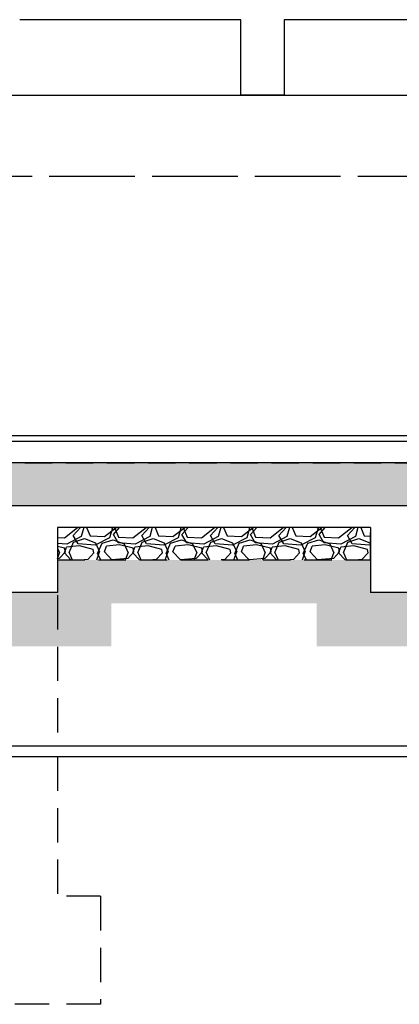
# Model space of a CAD drawing. Header units: millimetres. Extents: x 113048 to 489828, y -130780 to 23393.
# Tile 18 of 98: x 145126 to 148642, y -69226 to -60114. Entities that reach past the tile are written whole.
import ezdxf

# ---------------------------------------------------------------- set-up
doc = ezdxf.new("R2010")
doc.units = ezdxf.units.MM
doc.header["$LTSCALE"] = 100
doc.linetypes.add('Hidden', pattern=[9.524999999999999, 6.35, -3.175])
doc.linetypes.add('HIDDEN2', pattern=[4.762499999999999, 3.175, -1.5875])
for name, color, linetype in [('+C-160', 160, 'Hidden'), ('DLN280__', 3, 'Continuous'), ('HATCH', 8, 'Continuous'), ('INTWALL', 7, 'Continuous'), ('LEVEL', 7, 'Continuous')]:
    doc.layers.add(name, color=color, linetype=linetype)

# ---------------------------------------------------------------- blocks, each defined once
blk = doc.blocks.new('A$C713849A3')
at = {"layer": '+C-160'}
h = blk.add_hatch(dxfattribs=at)
h.set_pattern_fill('AR-SAND', color=256, scale=2, angle=-0.3501958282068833)
h.set_pattern_definition([(168.5000000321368, (-227455.4697846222, 33716.18290042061), (-71.77354178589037, -66.6319125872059), [0, -77.216, 0, -86.35999999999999, 0, -82.54999999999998]), (138.5000000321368, (-227455.4697846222, 33716.18290042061), (-167.1817158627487, -26.20401031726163), [0, -41.656, 0, -69.59599999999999, 0, -26.67]), (98.50000003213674, (-227414.4765921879, 33669.02562688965), (-104.0044687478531, 119.2053282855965), [0, -25.39999999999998, 0, -91.43999999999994, 0, -119.3799999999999]), (88.50000003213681, (-227414.4765921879, 33669.02562688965), (-133.8370002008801, 86.001714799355), [0, -12.69999999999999, 0, -59.94399999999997, 0, -68.57999999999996])])
h.paths.add_polyline_path([(-42455.06986475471, 33166.18289231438), (-127105.4697727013, 33166.18290781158), (-127105.4697727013, 33566.1829118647), (-42455.06986487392, 33566.18289636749)])
h = blk.add_hatch(dxfattribs=at)
h.set_pattern_fill('GRAVEL', color=256, scale=24.99999999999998, angle=-2.097639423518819e-10)
h.set_pattern_definition([(228.0127874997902, (-92951.24721026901, 101953.7090856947), (-5080.000000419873, -5714.999999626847), [85.43035999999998, -8457.620909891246]), (184.9697409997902, (-93008.39721036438, 101890.2090859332), (7619.999996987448, 635.0000361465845), [146.6011799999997, -14513.51222338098]), (132.5104470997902, (-93154.44721055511, 101877.5090858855), (6350.000002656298, -6984.999997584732), [103.37038, -10233.68069852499]), (267.2736889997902, (-93402.09721041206, 101718.7590858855), (635.0000013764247, 12699.99999993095), [133.5011299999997, -13216.60935643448]), (292.8336541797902, (-93408.4472104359, 101585.4090859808), (-3175.000000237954, 7619.999999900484), [130.9084249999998, -12959.95193633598]), (357.2736889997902, (-93357.6472106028, 101464.7590861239), (-12699.99999993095, 635.0000013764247), [133.5011299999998, -13216.60935643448]), (37.69424046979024, (-93224.29721057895, 101458.4090859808), (-8254.999999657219, -6350.00000044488), [176.5484149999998, -17478.27882856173]), (72.25532836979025, (-93084.59721053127, 101566.3590862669), (4445.000001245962, 13969.99999960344), [166.6798799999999, -16501.31415047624]), (121.4295656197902, (-93033.79721069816, 101725.1090860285), (-5080.000000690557, 8254.9999995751), [133.9532499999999, -13261.386424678]), (175.2363582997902, (-93103.64721048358, 101839.4090859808), (6984.999999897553, -635.0000011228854), [152.9283199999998, -7493.48423749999]), (222.3974377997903, (-93256.04721057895, 101852.1090857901), (-7619.999999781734, -6985.0000002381), [197.7694799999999, -19579.19312804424]), (138.8140748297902, (-92773.44721055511, 101712.4090859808), (-4444.999999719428, 3810.000000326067), [67.50113499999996, -6682.641456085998]), (171.4692343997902, (-92824.24721038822, 101756.8590862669), (8255.00000021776, -1269.999998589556), [128.4204949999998, -12713.65974925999]), (224.9999999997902, (-92951.24721050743, 101775.9090859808), (-2.324725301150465e-09, -635.0000000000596), [89.80233499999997, -808.2232771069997]), (203.1985905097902, (-92995.69721067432, 101852.1090862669), (3175.00000009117, 1269.999999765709), [48.36032999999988, -4787.655592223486]), (291.8014094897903, (-93040.14721036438, 101833.0590860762), (-635.0000001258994, 1904.999999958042), [68.39140499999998, -3351.188247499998]), (30.96375652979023, (-93014.74721038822, 101769.5590860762), (1905.000000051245, 1269.999999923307), [111.0799149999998, -3591.574538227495]), (161.5650511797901, (-92919.49721026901, 101826.7090856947), (1270.000000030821, -634.9999999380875), [80.3217849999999, -1927.724529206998]), (16.38954033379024, (-93408.4472104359, 101833.0590860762), (6350.000000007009, 1904.999999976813), [112.5219999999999, -11139.70666813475]), (70.34617593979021, (-93300.49721038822, 101864.8090860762), (-2540.000000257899, -6984.9999999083), [94.39973499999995, -9345.553919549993]), (293.1985905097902, (-92919.49721050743, 101953.7090859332), (-1269.999999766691, 3175.000000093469), [96.72002499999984, -4739.295897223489]), (343.6104596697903, (-92881.39721036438, 101864.8090855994), (-6350.000000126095, 1904.999999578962), [112.5219999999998, -11139.70666813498]), (339.4439547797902, (-93408.44721031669, 101439.3590857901), (-3174.999999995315, 1270.000000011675), [108.5087999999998, -5316.933578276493]), (294.7751405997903, (-93306.84721053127, 101401.2590861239), (-3175.00000375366, 6984.999998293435), [90.91802999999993, -9000.898345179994]), (66.8014094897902, (-92913.14721036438, 101318.7090861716), (1269.999999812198, 3175.000000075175), [96.72002499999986, -4739.295897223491]), (17.35402463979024, (-92875.04721057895, 101407.6090860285), (-8254.999999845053, -2540.000000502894), [106.4456849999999, -10538.09399504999]), (69.44395477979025, (-93224.29721045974, 101318.7090861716), (-1270.000000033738, -3174.999999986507), [54.25439999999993, -5371.187978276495]), (101.3099324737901, (-92951.24721038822, 101318.7090861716), (-634.999999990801, 2540.000000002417), [32.37864999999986, -3205.498741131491]), (165.9637565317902, (-92957.59721053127, 101350.4590859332), (1904.999999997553, -635.0000000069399), [130.9084249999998, -2487.263647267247]), (186.0090059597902, (-93084.59721053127, 101382.2090859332), (6349.999999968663, 635.0000003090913), [121.3167499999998, -12010.34121583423]), (303.6900675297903, (-93014.74721038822, 101712.4090857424), (-635.0000000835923, 1269.99999995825), [91.58096999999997, -2197.944089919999]), (353.1572265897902, (-92963.94721055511, 101636.2090861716), (10795.00000006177, -1269.999999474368), [159.8891899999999, -15829.00226625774]), (60.94539589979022, (-92805.1972104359, 101617.1590859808), (-2540.000000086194, -4444.999999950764), [65.37705999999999, -6472.348079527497]), (90, (-92773.44721055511, 101674.3090860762), (-634.9999999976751, 635.0000000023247), [38.09999999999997, -596.8999999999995]), (120.2564371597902, (-93097.29721034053, 101401.2590861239), (2539.999999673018, -4445.000000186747), [88.21673999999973, -8733.485193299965]), (48.01278749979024, (-93141.74721050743, 101477.4590859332), (5080.000000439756, 5714.999999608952), [170.8607199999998, -8372.190549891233]), (359.9999999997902, (-93027.44721055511, 101604.4590856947), (635.0000000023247, 634.9999999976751), [165.0999999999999, -469.8999999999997]), (325.30484649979, (-92862.34721053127, 101604.4590861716), (6350.000002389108, -4444.999996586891), [100.4023899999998, -9939.829181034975]), (254.0546040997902, (-92779.79721057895, 101547.3090860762), (-634.9999999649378, -2540.000000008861), [92.45726999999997, -4530.412509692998]), (207.6459753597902, (-92805.1972104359, 101458.4090859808), (-12065.00000046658, -6349.999999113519), [150.5362749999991, -14903.11610573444]), (175.4260787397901, (-92938.54721034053, 101388.5590860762), (-8254.999999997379, 635.0000000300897), [159.2573649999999, -15766.46161405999])])
h.paths.add_polyline_path([(-112705.4697225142, 32666.18290590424), (-109805.2829430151, 32666.1829092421), (-109805.2829433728, 32966.1829092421), (-112705.469722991, 32966.18290590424)])
for p, q in [((-111005.4697829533, 37666.18290375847, -1.435232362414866), (-113055.0960978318, 37666.18290256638, -1.435232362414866)), ((-111005.4697680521, 36966.44367145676, -1.435232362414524), (-111005.4697829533, 37666.18290638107, -1.435232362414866)), ((-110605.4697825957, 37666.18290590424, -1.435232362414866), (-110605.4697676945, 36966.44367145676, -1.435232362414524)), ((-108505.4697829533, 37666.18290471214, -1.435232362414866), (-110605.4697824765, 37666.18290399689, -1.435232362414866)), ((-119775.0699206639, 36966.18290280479, -1.435232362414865), (-106055.4697849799, 36966.18290328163, -1.435232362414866)), ((-110605.4697676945, 36966.44367121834, -1.435232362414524), (-111005.4697682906, 36966.44367097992, -1.435232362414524)), ((-110605.4697676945, 36966.44367145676, -1.435232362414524), (-111005.4697680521, 36966.44367145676, -1.435232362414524)), ((-42455.06985283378, 36216.18290304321, -1.435232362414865), (-119775.0699205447, 36216.18290352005, -1.435232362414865)), ((-42455.06986570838, 33816.18289922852, -1.43523241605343), (-127105.4697827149, 33816.18733452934, -1.435157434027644)), ((-127105.4697854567, 33766.1828746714, -1.435232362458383), (-42455.06986570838, 33766.18289589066, -1.434967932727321)), ((-42455.0698646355, 33566.18289922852, -1.43505607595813), (-127105.4697755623, 33566.18290971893, -1.435056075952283)), ((-42455.06986487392, 33166.18290590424, -1.43505607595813), (-127105.4697755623, 33166.18290590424, -1.435056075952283)), ((-109805.2829428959, 32966.18290685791, -1.435232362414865), (-112705.469722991, 32966.18290590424, -1.435232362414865)), ((-112705.469722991, 32966.18290590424, -1.435232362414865), (-112705.4697231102, 32366.18291019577, -1.435232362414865)), ((-109805.2829430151, 32966.18292450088, -1.435232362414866), (-109805.2829428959, 32366.18290685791, -1.435232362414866)), ((-112705.4697231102, 32366.18291019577, -1.435232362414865), (-113905.4697204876, 32366.18290971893, -1.435232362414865)), ((-109305.2829430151, 32366.18290733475, -1.435232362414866), (-109805.2829428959, 32366.18290685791, -1.435232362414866))]:
    blk.add_line(p, q, dxfattribs=at)
at = {"layer": '+C-160', "ltscale": 0.5}
for p, q in [((-112705.4697231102, 32816.18289946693, -1.435232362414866), (-112705.469722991, 30946.05438493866, -1.435232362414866)), ((-112705.4697227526, 30846.05438493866, -1.435232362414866), (-112705.4697227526, 29553.83794759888, -1.435232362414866)), ((-112305.0960977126, 29553.83794736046, -1.435232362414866), (-112705.4697226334, 29553.83794759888, -1.435232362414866)), ((-112305.0960977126, 29553.83794736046, -1.435232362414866), (-112305.0960977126, 28553.83794759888, -1.435232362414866)), ((-112305.0960977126, 28553.83794759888, -1.435232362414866), (-114305.0960980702, 28553.83794759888, -1.435232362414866))]:
    blk.add_line(p, q, dxfattribs=at)
at = {"layer": '+C-160', "ltscale": 0.4, "elevation": -1.435232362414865}
for points in [[(-42455.06986475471, 33166.18289231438), (-127105.4697727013, 33166.18290781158), (-127105.4697727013, 33566.1829118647), (-42455.06986487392, 33566.18289636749)], [(-112705.4697225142, 32666.18290590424), (-109805.2829430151, 32666.1829092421), (-109805.2829433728, 32966.1829092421), (-112705.469722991, 32966.18290590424)]]:
    blk.add_lwpolyline(points, close=True, dxfattribs=at)

msp = doc.modelspace()

# ---------------------------------------------------------------- hatches: boundary and pattern name
at = {"layer": 'HATCH'}
h = msp.add_hatch(dxfattribs=at)
h.set_pattern_fill('AR-SAND', color=1, scale=2, angle=-0.3501958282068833)
h.set_pattern_definition([(168.5000000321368, (30725.49497084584, -64063.52618355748), (-71.77354178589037, -66.6319125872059), [0, -77.216, 0, -86.35999999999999, 0, -82.54999999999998]), (138.5000000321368, (30725.49497084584, -64063.52618355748), (-167.1817158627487, -26.20401031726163), [0, -41.656, 0, -69.59599999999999, 0, -26.67]), (98.50000003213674, (30766.48816328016, -64110.68345708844), (-104.0044687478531, 119.2053282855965), [0, -25.39999999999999, 0, -91.43999999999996, 0, -119.3799999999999]), (88.50000003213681, (30766.48816328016, -64110.68345708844), (-133.8370002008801, 86.001714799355), [0, -12.69999999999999, 0, -59.94399999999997, 0, -68.57999999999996])])
h.paths.add_polyline_path([(215725.8948907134, -64613.52619166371), (131075.4949827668, -64613.5261761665), (131075.4949827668, -64213.52617211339), (215725.8948905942, -64213.52618761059)])
h = msp.add_hatch(dxfattribs=at)
h.set_pattern_fill('GRAVEL', color=1, scale=24.99999999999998, angle=-2.097639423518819e-10)
h.set_pattern_definition([(228.0127874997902, (165229.7175451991, 4174.000001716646), (-5080.000000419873, -5714.999999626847), [85.43035999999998, -8457.620909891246]), (184.9697409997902, (165172.5675451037, 4110.500001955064), (7619.999996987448, 635.0000361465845), [146.6011799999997, -14513.51222338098]), (132.5104470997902, (165026.517544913, 4097.800001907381), (6350.000002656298, -6984.999997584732), [103.37038, -10233.68069852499]), (267.2736889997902, (164778.867545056, 3939.050001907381), (635.0000013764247, 12699.99999993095), [133.5011299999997, -13216.60935643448]), (292.8336541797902, (164772.5175450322, 3805.700002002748), (-3175.000000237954, 7619.999999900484), [130.9084249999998, -12959.95193633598]), (357.2736889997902, (164823.3175448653, 3685.050002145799), (-12699.99999993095, 635.0000013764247), [133.5011299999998, -13216.60935643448]), (37.69424046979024, (164956.6675448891, 3678.700002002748), (-8254.999999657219, -6350.00000044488), [176.5484149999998, -17478.27882856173]), (72.25532836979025, (165096.3675449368, 3786.65000228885), (4445.000001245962, 13969.99999960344), [166.6798799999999, -16501.31415047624]), (121.4295656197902, (165147.1675447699, 3945.400002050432), (-5080.000000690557, 8254.9999995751), [133.9532499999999, -13261.386424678]), (175.2363582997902, (165077.3175449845, 4059.700002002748), (6984.999999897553, -635.0000011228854), [152.9283199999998, -7493.48423749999]), (222.3974377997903, (164924.9175448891, 4072.400001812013), (-7619.999999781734, -6985.0000002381), [197.7694799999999, -19579.19312804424]), (138.8140748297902, (165407.517544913, 3932.700002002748), (-4444.999999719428, 3810.000000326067), [67.50113499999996, -6682.641456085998]), (171.4692343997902, (165356.7175450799, 3977.15000228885), (8255.00000021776, -1269.999998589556), [128.4204949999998, -12713.65974925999]), (224.9999999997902, (165229.7175449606, 3996.200002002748), (-2.324725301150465e-09, -635.0000000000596), [89.80233499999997, -808.2232771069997]), (203.1985905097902, (165185.2675447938, 4072.40000228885), (3175.00000009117, 1269.999999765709), [48.36032999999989, -4787.655592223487]), (291.8014094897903, (165140.8175451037, 4053.350002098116), (-635.0000001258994, 1904.999999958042), [68.39140499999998, -3351.188247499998]), (30.96375652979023, (165166.2175450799, 3989.850002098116), (1905.000000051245, 1269.999999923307), [111.0799149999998, -3591.574538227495]), (161.5650511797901, (165261.4675451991, 4047.000001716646), (1270.000000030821, -634.9999999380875), [80.32178499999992, -1927.724529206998]), (16.38954033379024, (164772.5175450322, 4053.350002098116), (6350.000000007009, 1904.999999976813), [112.5219999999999, -11139.70666813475]), (70.34617593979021, (164880.4675450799, 4085.100002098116), (-2540.000000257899, -6984.9999999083), [94.39973499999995, -9345.553919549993]), (293.1985905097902, (165261.4675449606, 4174.000001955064), (-1269.999999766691, 3175.000000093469), [96.72002499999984, -4739.295897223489]), (343.6104596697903, (165299.5675451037, 4085.100001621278), (-6350.000000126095, 1904.999999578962), [112.5219999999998, -11139.70666813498]), (339.4439547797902, (164772.5175451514, 3659.650001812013), (-3174.999999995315, 1270.000000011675), [108.5087999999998, -5316.933578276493]), (294.7751405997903, (164874.1175449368, 3621.550002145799), (-3175.00000375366, 6984.999998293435), [90.91802999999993, -9000.898345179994]), (66.8014094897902, (165267.8175451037, 3539.000002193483), (1269.999999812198, 3175.000000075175), [96.72002499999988, -4739.295897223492]), (17.35402463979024, (165305.9175448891, 3627.900002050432), (-8254.999999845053, -2540.000000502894), [106.4456849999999, -10538.09399504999]), (69.44395477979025, (164956.6675450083, 3539.000002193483), (-1270.000000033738, -3174.999999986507), [54.25439999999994, -5371.187978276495]), (101.3099324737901, (165229.7175450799, 3539.000002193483), (-634.999999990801, 2540.000000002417), [32.37864999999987, -3205.498741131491]), (165.9637565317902, (165223.3675449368, 3570.750001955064), (1904.999999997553, -635.0000000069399), [130.9084249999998, -2487.263647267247]), (186.0090059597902, (165096.3675449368, 3602.500001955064), (6349.999999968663, 635.0000003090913), [121.3167499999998, -12010.34121583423]), (303.6900675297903, (165166.2175450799, 3932.700001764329), (-635.0000000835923, 1269.99999995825), [91.58096999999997, -2197.944089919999]), (353.1572265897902, (165217.017544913, 3856.500002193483), (10795.00000006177, -1269.999999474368), [159.8891899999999, -15829.00226625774]), (60.94539589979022, (165375.7675450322, 3837.450002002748), (-2540.000000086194, -4444.999999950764), [65.37705999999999, -6472.348079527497]), (90, (165407.517544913, 3894.600002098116), (-634.9999999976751, 635.0000000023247), [38.09999999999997, -596.8999999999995]), (120.2564371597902, (165083.6675451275, 3621.550002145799), (2539.999999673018, -4445.000000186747), [88.21673999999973, -8733.485193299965]), (48.01278749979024, (165039.2175449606, 3697.750001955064), (5080.000000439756, 5714.999999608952), [170.8607199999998, -8372.190549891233]), (359.9999999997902, (165153.517544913, 3824.750001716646), (635.0000000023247, 634.9999999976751), [165.0999999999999, -469.8999999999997]), (325.30484649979, (165318.6175449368, 3824.750002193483), (6350.000002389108, -4444.999996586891), [100.4023899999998, -9939.829181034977]), (254.0546040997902, (165401.1675448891, 3767.600002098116), (-634.9999999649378, -2540.000000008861), [92.45726999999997, -4530.412509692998]), (207.6459753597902, (165375.7675450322, 3678.700002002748), (-12065.00000046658, -6349.999999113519), [150.5362749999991, -14903.11610573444]), (175.4260787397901, (165242.4175451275, 3608.850002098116), (-8254.999999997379, 635.0000000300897), [159.2573649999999, -15766.46161405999])])
h.paths.add_polyline_path([(145475.4950329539, -65113.52617807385), (148375.6818124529, -65113.52617473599), (148375.6818120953, -64813.52617473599), (145475.495032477, -64813.52617807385)])
h = msp.add_hatch(dxfattribs=at)
h.set_pattern_fill('EARTH', color=256, scale=79.99999999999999, angle=-86.3501958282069)
h.set_pattern_definition([(45.00000003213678, (30725.49507014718, -49340.9709317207), (-4.029567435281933e-07, 718.4204896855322), [507.9999999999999, -507.9999999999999]), (45.00000003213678, (30590.79122810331, -49206.26708979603), (-4.029567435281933e-07, 718.4204896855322), [507.9999999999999, -507.9999999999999]), (45.00000003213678, (30456.08738617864, -49071.56324810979), (-4.029567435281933e-07, 718.4204896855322), [507.9999999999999, -507.9999999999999]), (135.0000000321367, (30456.08738617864, -48981.76068706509), (-718.4204896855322, -4.029567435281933e-07), [507.9999999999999, -507.9999999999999]), (135.0000000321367, (30590.7912279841, -48847.05684490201), (-718.4204896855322, -4.029567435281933e-07), [507.9999999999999, -507.9999999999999]), (135.0000000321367, (30725.49506978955, -48712.35300321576), (-718.4204896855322, -4.029567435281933e-07), [507.9999999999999, -507.9999999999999])])
h.paths.add_polyline_path([(216875.8950026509, -65413.52620239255), (216075.8950030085, -65413.5262031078), (216075.8950027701, -65113.52613396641), (212275.4950788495, -65113.52620191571), (212275.4950787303, -65413.52620191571), (211075.495078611, -65413.52620096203), (211075.4950787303, -65113.5262004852), (208175.4950769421, -65113.52620000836), (208175.4950768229, -65413.52616662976), (207675.4950767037, -65413.52616639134), (207675.4950771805, -65113.52613062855), (204425.4950777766, -65113.52619881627), (204425.4950774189, -65413.52619857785), (203925.4950776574, -65413.52619881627), (203925.4950776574, -65113.52613563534), (200325.5030094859, -65113.52619714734), (200325.5030091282, -65413.52616662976), (199825.5030091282, -65413.52616639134), (199825.5030093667, -65113.52614421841), (196225.4950787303, -65113.52614994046), (196225.495078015, -65413.52616400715), (195725.495078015, -65413.52616376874), (195725.4950781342, -65113.52619571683), (192125.4950855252, -65113.52614874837), (192125.4950834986, -65413.52616639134), (191625.4950833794, -65413.52616615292), (191625.4950833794, -65113.52619428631), (188025.487152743, -65113.52619357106), (188025.487152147, -65413.52616400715), (187525.4871522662, -65413.52616376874), (187525.4871522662, -65113.52619333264), (183925.5030092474, -65113.52619190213), (183925.503009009, -65413.52616615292), (183425.5030092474, -65413.5261659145), (183425.503009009, -65113.52619190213), (179825.4950776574, -65113.52619047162), (179825.4950781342, -65413.5261632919), (179325.8687812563, -65413.52616376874), (179325.8687811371, -65113.52614183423), (175075.8687738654, -65113.52618904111), (175075.8687736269, -65413.52616662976), (174575.8687745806, -65413.52616662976), (174575.8687744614, -65113.52614850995), (170325.8687671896, -65113.52615470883), (170325.8687664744, -65413.52616233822), (169825.8687667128, -65413.52616281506), (169825.8687664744, -65113.52618713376), (166225.5030094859, -65113.52618570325), (166225.5030094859, -65413.52616686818), (165725.5030094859, -65413.5261671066), (165725.5030097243, -65113.52618570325), (162125.4950776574, -65113.52618427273), (162125.495078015, -65413.52616138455), (161625.495078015, -65413.52616138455), (161625.4950777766, -65113.52618403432), (157375.4950855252, -65113.52618284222), (157375.4950855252, -65413.52616639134), (156875.4950856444, -65413.52616662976), (156875.495085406, -65113.52614755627), (152625.4950781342, -65113.52618093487), (152625.4950781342, -65413.52616138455), (152125.495078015, -65413.52616138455), (152125.495078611, -65113.52617282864), (148875.6819203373, -65113.52617974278), (148875.6819199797, -65413.52616496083), (148375.6819200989, -65413.52616519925), (148375.6819198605, -65113.52615661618), (145475.4951404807, -65113.52617878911), (145475.4951400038, -65413.52616209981), (144275.4951428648, -65413.52616233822), (144275.4951425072, -65113.52617330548), (141025.5030081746, -65113.52615804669), (141025.5030079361, -65413.52616662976), (140525.5030082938, -65413.52616662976), (140525.5030082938, -65113.52615804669), (137075.4951311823, -65113.52617568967), (137075.4951314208, -65413.52617521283), (136275.4951309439, -65413.52617568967), (136275.4951311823, -65113.52617521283), (130725.4950778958, -65113.52617378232), (130725.4950778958, -65413.5261799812), (129925.4950856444, -65413.5261671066), (129925.4950775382, -65913.52617378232), (131225.494970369, -65913.52617378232), (131225.4949702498, -65513.52618331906), (135775.4950232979, -65513.52618141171), (135775.4950231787, -65913.52617759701), (137575.495023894, -65913.5261761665), (137575.4950241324, -65513.52618427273), (140025.5029011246, -65513.52618331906), (140025.5029011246, -65913.52617902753), (141525.5029006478, -65913.52617855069), (141525.502900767, -65513.5261864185), (143775.4950348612, -65513.52618474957), (143775.495034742, -65913.52618093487), (145975.4950323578, -65913.52617902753), (145975.495032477, -65513.52618665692), (147875.6818126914, -65513.52618570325), (147875.6818126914, -65913.52618093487), (149375.6818125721, -65913.5261799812), (149375.6818125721, -65513.52618808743), (151625.4949704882, -65513.52618761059), (151625.494970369, -65913.52618331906), (153125.494970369, -65913.52618093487), (153125.494970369, -65513.52618999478), (156375.4949781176, -65513.52618856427), (156375.4949779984, -65913.52618427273), (157875.4949781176, -65913.52618284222), (157875.494978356, -65513.52619190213), (161125.4949702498, -65513.52619094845), (161125.4949701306, -65913.52618618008), (162625.4949702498, -65913.52618427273), (162625.4949701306, -65513.5261928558), (165225.5029021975, -65513.52619190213), (165225.5029020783, -65913.52618713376), (166725.5029019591, -65913.52618618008), (166725.5029020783, -65513.52619476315), (169325.86865859, -65513.5261928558), (169325.8686584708, -65913.5261890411), (170825.86865859, -65913.52618713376), (170825.8686587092, -65513.52619571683), (174075.8686664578, -65513.52619476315), (174075.8686661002, -65913.52619071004), (175575.8686663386, -65913.52618856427), (175575.8686664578, -65513.52619786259), (178825.4949702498, -65513.52619714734), (178825.4949700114, -65913.52619333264), (180325.4949702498, -65913.52619047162), (180325.494970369, -65513.52619905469), (182925.502901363, -65513.52619762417), (182925.5029011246, -65913.52619333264), (184425.5029016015, -65913.52619237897), (184425.5029017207, -65513.52620096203), (187025.4870449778, -65513.52619976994), (187025.4870447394, -65913.52619523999), (188525.4870448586, -65913.52619333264), (188525.4870449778, -65513.52620215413), (191125.4949763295, -65513.52620072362), (191125.4949763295, -65913.52619619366), (192625.4949762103, -65913.52619476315), (192625.4949762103, -65513.5262031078), (195225.4949708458, -65513.52620191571), (195225.4949707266, -65913.52619810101), (196725.494970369, -65913.52619619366), (196725.4949706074, -65513.52620406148), (199325.5029019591, -65513.52620382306), (199325.5029018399, -65913.52620000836), (200825.5029018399, -65913.52619810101), (200825.5029018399, -65513.52620668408), (203425.4949702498, -65513.52620477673), (203425.4949701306, -65913.52620000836), (204925.4949702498, -65913.52619905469), (204925.494970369, -65513.52620716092), (207175.4949694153, -65513.52620573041), (207175.4949692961, -65913.52620143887), (208675.4949694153, -65913.52620191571), (208675.4949695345, -65513.5262095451), (210575.4949714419, -65513.52620763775), (210575.4949712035, -65913.52620358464), (212775.4949712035, -65913.52620191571), (212775.4949714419, -65513.52621049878), (215626.1700491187, -65513.52620859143), (215626.1700488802, -65913.52620382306), (216875.8950026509, -65913.5262031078)])

# ---------------------------------------------------------------- linework, layer by layer
at = {"layer": 'DLN280__'}
for p, q in [((147175.4949725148, -60113.52618021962), (145125.8686576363, -60113.52618141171)), ((147175.4949874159, -60813.26541252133), (147175.4949725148, -60113.52617759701)), ((149675.4949725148, -60113.52617926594), (147575.4949729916, -60113.5261799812)), ((147575.4949728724, -60113.52617807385), (147575.4949877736, -60813.26541252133)), ((147575.4949877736, -60813.26541275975), (147175.4949871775, -60813.26541299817)), ((147575.4949877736, -60813.26541252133), (147175.4949874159, -60813.26541252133)), ((131075.4949700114, -64013.52620930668), (215725.8948897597, -64013.52618808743, 0.0002644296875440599)), ((215725.8948908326, -64213.52618474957, 0.000176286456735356), (131075.4949799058, -64213.52617425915, 0.000176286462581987)), ((215725.8948905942, -64613.52617807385, 0.0001762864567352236), (131075.4949799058, -64613.52617807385, 0.0001762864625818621)), ((148375.6818125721, -64813.52617712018), (145475.495032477, -64813.52617807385)), ((145475.495032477, -64813.52617807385), (145475.4950323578, -65413.52617378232)), ((148375.6818124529, -64813.5261594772), (148375.6818125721, -65413.52617712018)), ((145475.4950323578, -65413.52617378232), (144275.4950349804, -65413.52617425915)), ((148875.6818124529, -65413.52617664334), (148375.6818125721, -65413.52617712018))]:
    msp.add_line(p, q, dxfattribs=at)
at = {"layer": 'DLN280__', "color": 1}
msp.add_line((138405.8948348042, -60813.52618117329), (152125.4949704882, -60813.52618069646), dxfattribs=at)
at = {"layer": 'DLN280__', "color": 8, "linetype": 'Hidden', "ltscale": 0.5}
for p, q in [((145475.4950323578, -64963.52618451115), (145475.495032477, -66833.65469903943)), ((145475.4950327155, -66933.65469903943), (145475.4950327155, -68225.87113637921)), ((145875.8686577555, -68225.87113661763), (145475.4950328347, -68225.87113637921)), ((145875.8686577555, -68225.87113661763), (145875.8686577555, -69225.87113637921)), ((145875.8686577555, -69225.87113637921), (143875.8686573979, -69225.87113637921))]:
    msp.add_line(p, q, dxfattribs=at)
at = {"layer": 'HATCH', "color": 1, "linetype": 'Hidden', "ltscale": 0.4}
for points in [[(215725.8948907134, -64613.52619166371), (131075.4949827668, -64613.5261761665), (131075.4949827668, -64213.52617211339), (215725.8948905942, -64213.52618761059)], [(145475.4950329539, -65113.52617807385), (148375.6818124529, -65113.52617473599), (148375.6818120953, -64813.52617473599), (145475.495032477, -64813.52617807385)]]:
    msp.add_lwpolyline(points, close=True, dxfattribs=at)
at = {"layer": 'INTWALL', "color": 1, "linetype": 'HIDDEN2'}
msp.add_line((215725.8949026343, -61563.52618093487), (138405.8948349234, -61563.52618045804), dxfattribs=at)
at = {"layer": 'INTWALL', "color": 1}
msp.add_line((215725.8948897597, -63963.52618474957, -5.363856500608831e-08), (131075.4949727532, -63963.52174944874, 7.492838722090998e-05), dxfattribs=at)
at = {"layer": 'LEVEL', "color": 1}
for p, q in [((128872.4546685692, -66833.65469903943), (171298.6641778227, -66833.65469951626)), ((128872.4546686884, -66933.65469927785), (171298.6641775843, -66933.65469951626))]:
    msp.add_line(p, q, dxfattribs=at)

# ---------------------------------------------------------------- block references
at = {"layer": '+C-160'}
msp.add_blockref('A$C713849A3', (258180.9647554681, -97779.70908397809, 1.435232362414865), dxfattribs=at)

doc.saveas('drawing.dxf')
